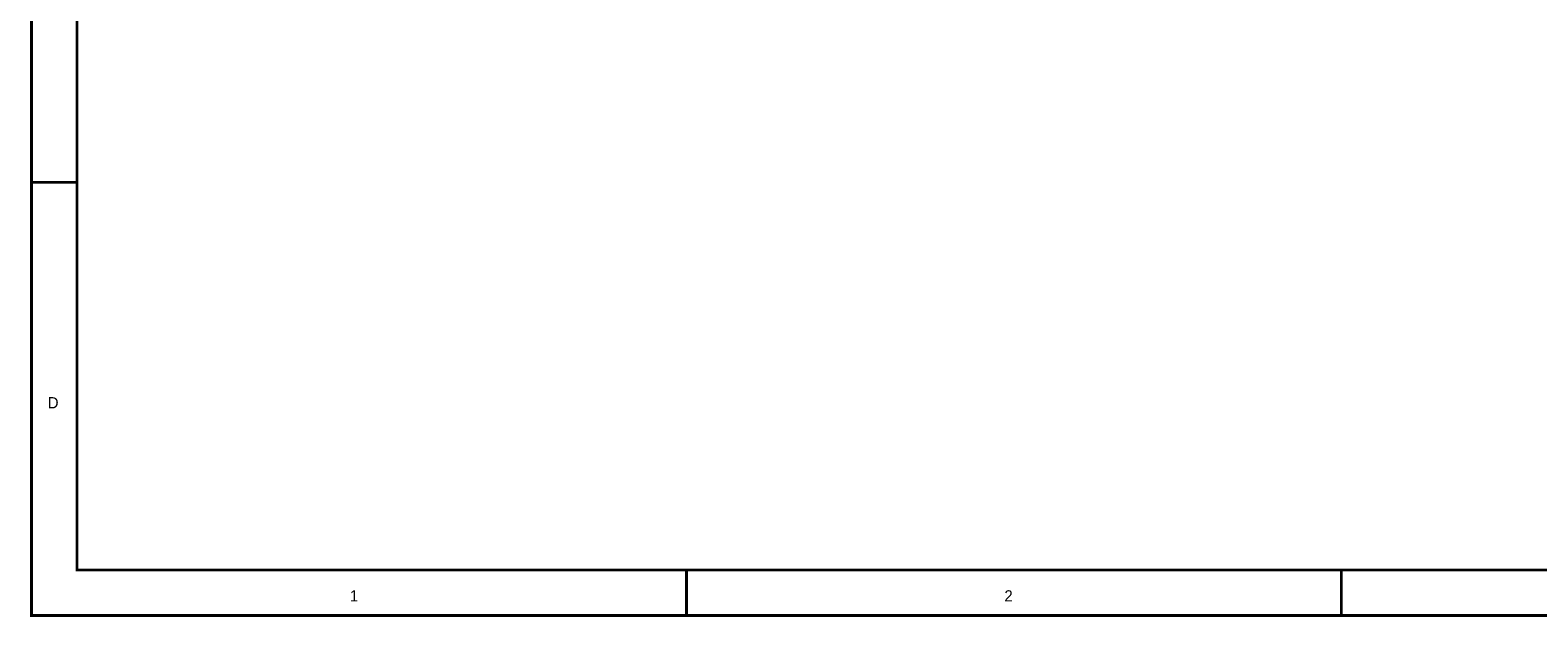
# Model space of a CAD drawing. Header units: inches. Extents: x 0 to 292, y 0 to 193.
# Tile 1 of 112: x 0 to 168, y 0 to 65. Entities that reach past the tile are written whole.
import ezdxf

# ---------------------------------------------------------------- set-up
doc = ezdxf.new("R2010")
doc.units = ezdxf.units.IN
doc.layers.add('Sheet', color=255, linetype='Continuous')

msp = doc.modelspace()

# ---------------------------------------------------------------- linework, layer by layer
at = {"layer": 'Sheet'}
for points in [[(0.06, 193.04, 0.3, 0.3, 0), (292.06, 193.04, 0.3, 0.3, 0), (292.06, 0, 0.3, 0.3, 0), (0.06, 0, 0.3, 0.3, 0), (0.06, 193.04, 0.3, 0.3, 0)], [(0.06, 193.04, 0.0991, 0.0991, 0), (0.06, 0, 0.0991, 0.0991, 0), (292.06, 0, 0.0991, 0.0991, 0), (292.06, 193.04, 0.0991, 0.0991, 0), (0.06, 193.04, 0.0991, 0.0991, 0), (0.06, 193.04, 0.0991, 0.0991, 0)], [(5.14, 187.95, 0.3, 0.3, 0), (286.98, 187.95, 0.3, 0.3, 0), (286.98, 5.07, 0.3, 0.3, 0), (5.14, 5.07, 0.3, 0.3, 0), (5.14, 187.95, 0.3, 0.3, 0)], [(5.14, 187.95, 0.0991, 0.0991, 0), (5.14, 5.07, 0.0991, 0.0991, 0), (286.98, 5.07, 0.0991, 0.0991, 0), (286.98, 187.95, 0.0991, 0.0991, 0), (5.14, 187.95, 0.0991, 0.0991, 0), (5.14, 187.95, 0.0991, 0.0991, 0)]]:
    msp.add_lwpolyline(points, format="xyseb", close=True, dxfattribs=at)
for points in [[(0.06, 48.26, 0.3, 0.3, 0), (5.14, 48.26, 0.3, 0.3, 0)], [(73.06, 0, 0.3, 0.3, 0), (73.06, 5.07, 0.3, 0.3, 0)], [(146.05, 0, 0.3, 0.3, 0), (146.05, 5.07, 0.3, 0.3, 0)]]:
    msp.add_lwpolyline(points, format="xyseb", dxfattribs=at)

# ---------------------------------------------------------------- texts
for s, p in [('D', (1.87, 23.08)), ('1', (35.54, 1.56)), ('2', (108.49, 1.56))]:
    msp.add_text(s, height=1.25, dxfattribs=at).set_placement(p)

doc.saveas('drawing.dxf')
